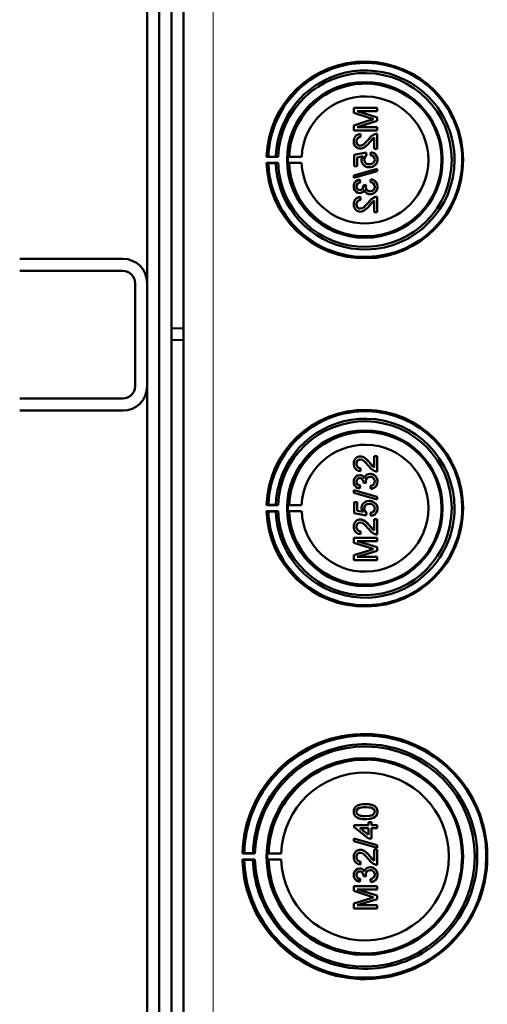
# Model space of a CAD drawing. Extents: x -1358 to 1757, y -1535 to 612.
# Tile 10 of 84: x 441 to 518, y -1298 to -1136. Entities that reach past the tile are written whole.
import ezdxf

# ---------------------------------------------------------------- set-up
doc = ezdxf.new("R2010")
doc.units = 0

msp = doc.modelspace()

# ---------------------------------------------------------------- linework, layer by layer
at = {"color": 7, "lineweight": 50}
for p, q in [((467.79, -1361.82), (467.79, -1014.32)), ((465.79, -1041.39), (465.79, -1187.14)), ((461.79, -1179.67), (461.79, -1049.67)), ((463.79, -1311.26), (463.79, -1064.88)), ((499.67, -1150.83), (495.82, -1150.83)), ((495.82, -1151.64), (495.82, -1150.83)), ((499.67, -1150.83), (499.68, -1150.83)), ((499.67, -1150.83), (499.67, -1151.37)), ((499.68, -1150.83), (499.68, -1151.37)), ((495.82, -1151.64), (498.52, -1152.51)), ((499.67, -1152.39), (496.41, -1151.37)), ((496.41, -1151.37), (499.67, -1151.37)), ((499.68, -1152.39), (496.42, -1151.37)), ((499.67, -1151.37), (499.68, -1151.37)), ((499.67, -1152.39), (499.68, -1152.39)), ((499.67, -1152.39), (499.67, -1152.96)), ((499.68, -1152.39), (499.68, -1152.96)), ((498.48, -1152.87), (495.82, -1153.72)), ((495.82, -1154.53), (495.82, -1153.72)), ((496.41, -1153.99), (499.67, -1152.96)), ((499.67, -1153.99), (496.41, -1153.99)), ((496.42, -1153.99), (499.68, -1152.96)), ((499.67, -1152.96), (499.68, -1152.96)), ((499.67, -1153.99), (499.68, -1153.99)), ((499.67, -1153.99), (499.67, -1154.53)), ((499.68, -1153.99), (499.68, -1154.53)), ((495.82, -1154.53), (499.67, -1154.53)), ((496.91, -1155.12), (496.91, -1155.12)), ((496.96, -1155.62), (496.91, -1155.12)), ((496.96, -1155.62), (496.91, -1155.12)), ((496.96, -1155.62), (496.96, -1155.62)), ((498.47, -1156.48), (499.18, -1155.72)), ((499.18, -1157.59), (499.18, -1155.71)), ((499.67, -1154.53), (499.68, -1154.53)), ((499.67, -1155.08), (499.68, -1155.08)), ((499.67, -1155.08), (499.67, -1157.59)), ((499.68, -1155.08), (499.68, -1157.59)), ((496.26, -1156.35), (496.27, -1156.35)), ((498.46, -1156.48), (498.47, -1156.48)), ((481.77, -1158.85), (481.46, -1158.9)), ((481.46, -1158.9), (483.35, -1158.9)), ((482.97, -1158.87), (481.77, -1158.85)), ((483.35, -1158.9), (482.97, -1158.87)), ((485.17, -1158.86), (484.96, -1158.9)), ((484.96, -1158.9), (487.24, -1158.9)), ((487.24, -1158.9), (485.17, -1158.86)), ((497.84, -1158.19), (495.87, -1158.58)), ((495.87, -1160.41), (495.87, -1158.58)), ((496.36, -1158.99), (497.36, -1158.79)), ((496.36, -1158.99), (496.37, -1158.99)), ((496.36, -1158.99), (496.36, -1160.41)), ((496.37, -1158.99), (497.37, -1158.79)), ((496.37, -1158.99), (496.37, -1160.41)), ((496.88, -1157.54), (496.89, -1157.54)), ((497.84, -1158.19), (497.85, -1158.19)), ((497.89, -1158.68), (497.84, -1158.19)), ((497.9, -1158.68), (497.85, -1158.19)), ((497.89, -1158.68), (497.9, -1158.68)), ((498.63, -1158.14), (498.59, -1158.63)), ((498.63, -1158.14), (498.64, -1158.14)), ((499.18, -1157.59), (499.67, -1157.59)), ((499.67, -1157.59), (499.68, -1157.59)), ((481.77, -1159.94), (481.46, -1159.9)), ((481.46, -1159.9), (483.35, -1159.9)), ((482.97, -1159.92), (481.77, -1159.94)), ((483.35, -1159.9), (482.97, -1159.92)), ((485.17, -1159.93), (484.96, -1159.9)), ((484.96, -1159.9), (487.24, -1159.9)), ((487.24, -1159.9), (485.17, -1159.93)), ((495.87, -1160.41), (496.36, -1160.41)), ((496.36, -1160.41), (496.37, -1160.41)), ((497.55, -1159.34), (497.56, -1159.34)), ((498.35, -1160.61), (498.36, -1160.61)), ((499.25, -1160.31), (499.26, -1160.31)), ((499.72, -1159.33), (499.73, -1159.33)), ((499.67, -1160.85), (495.82, -1161.94)), ((495.82, -1162.35), (499.67, -1161.26)), ((495.82, -1162.35), (495.82, -1161.94)), ((495.83, -1162.35), (499.68, -1161.26)), ((499.67, -1160.85), (499.68, -1160.85)), ((499.67, -1160.85), (499.67, -1161.26)), ((499.67, -1161.26), (499.68, -1161.26)), ((499.68, -1160.85), (499.68, -1161.26)), ((495.82, -1162.35), (495.83, -1162.35)), ((496.26, -1163.77), (496.27, -1163.77)), ((496.81, -1162.63), (496.82, -1162.63)), ((496.86, -1163.13), (496.81, -1162.63)), ((496.86, -1163.13), (496.82, -1162.63)), ((496.86, -1163.13), (496.86, -1163.13)), ((497.84, -1163.52), (497.4, -1163.57)), ((497.4, -1163.57), (497.41, -1163.64)), ((497.79, -1163.84), (497.8, -1163.84)), ((497.84, -1163.52), (497.85, -1163.52)), ((498.63, -1162.58), (498.59, -1163.08)), ((498.63, -1162.58), (498.64, -1162.58)), ((499.72, -1163.78), (499.73, -1163.78)), ((496.8, -1164.85), (496.81, -1164.85)), ((496.91, -1165.5), (496.91, -1165.5)), ((496.96, -1165.99), (496.91, -1165.5)), ((496.96, -1165.99), (496.91, -1165.5)), ((498.51, -1165.05), (498.52, -1165.05)), ((499.67, -1165.45), (499.68, -1165.45)), ((499.67, -1165.45), (499.67, -1167.97)), ((499.68, -1165.45), (499.68, -1167.97)), ((496.26, -1166.72), (496.27, -1166.72)), ((496.96, -1165.99), (496.96, -1165.99)), ((498.46, -1166.85), (498.47, -1166.85)), ((498.47, -1166.85), (499.18, -1166.09)), ((499.18, -1167.97), (499.18, -1166.08)), ((496.88, -1167.92), (496.89, -1167.92)), ((499.18, -1167.97), (499.67, -1167.97)), ((499.67, -1167.97), (499.68, -1167.97)), ((440.79, -1175.67), (457.79, -1175.67)), ((440.79, -1177.67), (457.79, -1177.67)), ((459.79, -1196.67), (459.79, -1179.67)), ((461.79, -1196.67), (461.79, -1179.67)), ((465.79, -1187.14), (467.79, -1187.07)), ((465.79, -1187.14), (465.79, -1189)), ((465.79, -1189), (465.79, -1334.75)), ((465.79, -1189), (467.79, -1189.07)), ((461.79, -1326.67), (461.79, -1196.67)), ((457.79, -1198.67), (440.79, -1198.67)), ((457.79, -1200.67), (440.79, -1200.67)), ((496.88, -1208.22), (496.89, -1208.22)), ((498.46, -1209.29), (498.47, -1209.29)), ((498.47, -1209.29), (499.18, -1210.05)), ((499.18, -1208.17), (499.67, -1208.17)), ((499.18, -1210.06), (499.18, -1208.17)), ((499.67, -1208.17), (499.67, -1210.69)), ((499.67, -1208.17), (499.68, -1208.17)), ((499.68, -1208.17), (499.68, -1210.69)), ((496.26, -1209.42), (496.27, -1209.42)), ((496.96, -1210.15), (496.91, -1210.64)), ((496.96, -1210.15), (496.91, -1210.64)), ((496.91, -1210.64), (496.91, -1210.64)), ((496.96, -1210.15), (496.96, -1210.15)), ((499.67, -1210.69), (499.68, -1210.69)), ((496.26, -1212.36), (496.27, -1212.36)), ((496.8, -1211.28), (496.81, -1211.28)), ((497.4, -1212.57), (497.41, -1212.5)), ((497.84, -1212.62), (497.4, -1212.57)), ((497.79, -1212.3), (497.8, -1212.3)), ((498.51, -1211.09), (498.52, -1211.09)), ((499.72, -1212.36), (499.73, -1212.36)), ((495.82, -1213.79), (499.67, -1214.88)), ((495.82, -1214.2), (495.82, -1213.79)), ((495.82, -1213.79), (495.83, -1213.79)), ((499.67, -1215.29), (495.82, -1214.2)), ((495.83, -1213.79), (499.68, -1214.88)), ((496.86, -1213.01), (496.81, -1213.51)), ((496.81, -1213.51), (496.82, -1213.51)), ((496.86, -1213.01), (496.82, -1213.51)), ((496.86, -1213.01), (496.86, -1213.01)), ((497.84, -1212.62), (497.85, -1212.62)), ((498.63, -1213.56), (498.59, -1213.06)), ((498.63, -1213.56), (498.64, -1213.56)), ((495.87, -1215.73), (496.36, -1215.73)), ((495.87, -1217.56), (495.87, -1215.73)), ((496.36, -1215.73), (496.36, -1217.15)), ((496.36, -1215.73), (496.37, -1215.73)), ((496.37, -1215.73), (496.37, -1217.15)), ((498.35, -1215.53), (498.36, -1215.53)), ((499.25, -1215.83), (499.26, -1215.83)), ((499.67, -1214.88), (499.67, -1215.29)), ((499.67, -1214.88), (499.68, -1214.88)), ((499.67, -1215.29), (499.68, -1215.29)), ((499.68, -1214.88), (499.68, -1215.29)), ((481.77, -1216.2), (481.46, -1216.24)), ((481.46, -1216.24), (483.35, -1216.24)), ((481.77, -1217.29), (481.46, -1217.24)), ((481.46, -1217.24), (483.35, -1217.24)), ((482.97, -1216.21), (481.77, -1216.2)), ((482.97, -1217.27), (481.77, -1217.29)), ((483.35, -1216.24), (482.97, -1216.21)), ((483.35, -1217.24), (482.97, -1217.27)), ((485.17, -1216.21), (484.96, -1216.24)), ((484.96, -1216.24), (487.24, -1216.24)), ((485.17, -1217.27), (484.96, -1217.24)), ((484.96, -1217.24), (487.24, -1217.24)), ((487.24, -1216.24), (485.17, -1216.21)), ((487.24, -1217.24), (485.17, -1217.27)), ((496.36, -1217.15), (497.36, -1217.35)), ((496.36, -1217.15), (496.37, -1217.15)), ((496.37, -1217.15), (497.37, -1217.35)), ((497.55, -1216.8), (497.56, -1216.8)), ((497.89, -1217.46), (497.84, -1217.95)), ((497.9, -1217.46), (497.85, -1217.95)), ((497.89, -1217.46), (497.9, -1217.46)), ((499.72, -1216.8), (499.73, -1216.8)), ((497.84, -1217.95), (495.87, -1217.56)), ((496.88, -1218.59), (496.89, -1218.59)), ((497.84, -1217.95), (497.85, -1217.95)), ((498.63, -1218), (498.59, -1217.51)), ((498.63, -1218), (498.64, -1218)), ((499.18, -1220.43), (499.18, -1218.54)), ((499.18, -1218.54), (499.67, -1218.54)), ((499.67, -1218.54), (499.67, -1221.06)), ((499.67, -1218.54), (499.68, -1218.54)), ((499.68, -1218.54), (499.68, -1221.06)), ((496.26, -1219.79), (496.27, -1219.79)), ((496.96, -1220.52), (496.91, -1221.01)), ((496.96, -1220.52), (496.91, -1221.01)), ((496.96, -1220.52), (496.96, -1220.52)), ((498.46, -1219.66), (498.47, -1219.66)), ((498.47, -1219.66), (499.18, -1220.42)), ((495.82, -1221.61), (499.67, -1221.61)), ((495.82, -1222.42), (495.82, -1221.61)), ((496.41, -1222.15), (499.67, -1223.18)), ((499.67, -1222.15), (496.41, -1222.15)), ((496.42, -1222.15), (499.68, -1223.18)), ((496.91, -1221.01), (496.91, -1221.02)), ((499.67, -1221.06), (499.68, -1221.06)), ((499.67, -1221.61), (499.67, -1222.15)), ((499.67, -1221.61), (499.68, -1221.61)), ((499.67, -1222.15), (499.68, -1222.15)), ((499.68, -1221.61), (499.68, -1222.15)), ((498.48, -1223.27), (495.82, -1222.42)), ((495.82, -1224.49), (498.52, -1223.63)), ((499.67, -1223.75), (496.41, -1224.77)), ((499.68, -1223.75), (496.42, -1224.77)), ((499.67, -1223.18), (499.67, -1223.75)), ((499.67, -1223.18), (499.68, -1223.18)), ((499.67, -1223.75), (499.68, -1223.75)), ((499.68, -1223.18), (499.68, -1223.75)), ((495.82, -1225.31), (495.82, -1224.49)), ((499.67, -1225.31), (495.82, -1225.31)), ((496.41, -1224.77), (499.67, -1224.77)), ((499.67, -1224.77), (499.67, -1225.31)), ((499.67, -1224.77), (499.68, -1224.77)), ((499.67, -1225.31), (499.68, -1225.31)), ((499.68, -1224.77), (499.68, -1225.31)), ((497.77, -1265.47), (497.78, -1265.47)), ((496.26, -1266.71), (496.27, -1266.71)), ((496.53, -1267.22), (496.53, -1267.22)), ((499.35, -1267.56), (499.36, -1267.56)), ((499.72, -1266.7), (499.73, -1266.7)), ((495.87, -1268.93), (498.24, -1268.93)), ((495.87, -1269.27), (495.87, -1268.93)), ((498.24, -1271.1), (495.87, -1269.27)), ((497.77, -1267.94), (497.78, -1267.94)), ((498.24, -1268.43), (498.73, -1268.43)), ((498.24, -1268.93), (498.24, -1268.43)), ((498.73, -1268.43), (498.73, -1268.93)), ((498.73, -1268.43), (498.74, -1268.43)), ((498.73, -1268.93), (499.67, -1268.93)), ((498.74, -1268.43), (498.74, -1268.93)), ((499.67, -1268.93), (499.67, -1269.42)), ((499.67, -1268.93), (499.68, -1268.93)), ((499.68, -1268.93), (499.68, -1269.42)), ((496.85, -1269.42), (498.24, -1270.49)), ((498.24, -1269.42), (496.85, -1269.42)), ((496.86, -1269.42), (498.25, -1270.49)), ((498.24, -1270.49), (498.24, -1269.42)), ((498.73, -1269.42), (498.73, -1271.1)), ((499.67, -1269.42), (498.73, -1269.42)), ((498.74, -1269.42), (498.74, -1271.1)), ((499.67, -1269.42), (499.68, -1269.42)), ((495.82, -1271.14), (499.67, -1272.22)), ((495.82, -1271.54), (495.82, -1271.14)), ((495.82, -1271.14), (495.83, -1271.14)), ((499.67, -1272.63), (495.82, -1271.54)), ((495.83, -1271.14), (499.68, -1272.22)), ((498.73, -1271.1), (498.24, -1271.1)), ((498.73, -1271.1), (498.74, -1271.1)), ((499.67, -1272.22), (499.67, -1272.63)), ((499.67, -1272.22), (499.68, -1272.22)), ((499.68, -1272.22), (499.68, -1272.63)), ((477.79, -1273.54), (477.49, -1273.59)), ((477.49, -1273.59), (479.55, -1273.59)), ((479.21, -1273.56), (477.79, -1273.54)), ((479.55, -1273.59), (479.21, -1273.56)), ((481.79, -1273.55), (481.58, -1273.59)), ((481.58, -1273.59), (483.86, -1273.59)), ((483.86, -1273.59), (481.79, -1273.55)), ((496.26, -1274.17), (496.27, -1274.17)), ((496.88, -1272.98), (496.89, -1272.98)), ((498.46, -1274.04), (498.47, -1274.04)), ((498.47, -1274.04), (499.18, -1274.8)), ((499.18, -1274.81), (499.18, -1272.93)), ((499.18, -1272.93), (499.67, -1272.93)), ((499.67, -1272.63), (499.68, -1272.63)), ((499.67, -1272.93), (499.67, -1275.45)), ((499.67, -1272.93), (499.68, -1272.93)), ((499.68, -1272.93), (499.68, -1275.45)), ((477.49, -1274.59), (477.79, -1274.63)), ((479.55, -1274.59), (477.49, -1274.59)), ((477.79, -1274.63), (479.21, -1274.61)), ((479.21, -1274.61), (479.55, -1274.59)), ((481.79, -1274.62), (481.58, -1274.59)), ((481.58, -1274.59), (483.86, -1274.59)), ((483.86, -1274.59), (481.79, -1274.62)), ((496.95, -1274.9), (496.9, -1275.4)), ((496.9, -1275.4), (496.91, -1275.4)), ((496.96, -1274.9), (496.91, -1275.4)), ((496.95, -1274.9), (496.96, -1274.9)), ((499.67, -1275.45), (499.68, -1275.45)), ((496.26, -1277.12), (496.27, -1277.12)), ((496.8, -1276.04), (496.8, -1276.04)), ((497.4, -1277.33), (497.4, -1277.25)), ((497.84, -1277.38), (497.4, -1277.33)), ((497.79, -1277.06), (497.8, -1277.06)), ((497.84, -1277.38), (497.85, -1277.38)), ((498.51, -1275.84), (498.52, -1275.84)), ((499.72, -1277.11), (499.73, -1277.11)), ((495.82, -1278.95), (499.67, -1278.95)), ((495.82, -1279.76), (495.82, -1278.95)), ((496.86, -1277.77), (496.81, -1278.26)), ((496.85, -1277.77), (496.81, -1278.26)), ((496.81, -1278.26), (496.81, -1278.26)), ((496.85, -1277.77), (496.86, -1277.77)), ((498.63, -1278.31), (498.58, -1277.82)), ((498.63, -1278.31), (498.64, -1278.31)), ((499.67, -1278.95), (499.67, -1279.5)), ((499.67, -1278.95), (499.68, -1278.95)), ((499.68, -1278.95), (499.68, -1279.5)), ((498.47, -1280.62), (495.82, -1279.76)), ((496.41, -1279.5), (499.67, -1280.52)), ((499.67, -1279.5), (496.41, -1279.5)), ((496.42, -1279.5), (499.68, -1280.52)), ((499.67, -1279.5), (499.68, -1279.5)), ((499.67, -1280.52), (499.67, -1281.09)), ((499.67, -1280.52), (499.68, -1280.52)), ((499.68, -1280.52), (499.68, -1281.09)), ((495.82, -1281.84), (498.52, -1280.98)), ((495.82, -1282.66), (495.82, -1281.84)), ((499.67, -1281.09), (496.41, -1282.11)), ((496.41, -1282.11), (499.67, -1282.11)), ((499.68, -1281.09), (496.42, -1282.11)), ((499.67, -1281.09), (499.68, -1281.09)), ((499.67, -1282.11), (499.67, -1282.66)), ((499.67, -1282.11), (499.68, -1282.11)), ((499.68, -1282.11), (499.68, -1282.66)), ((499.67, -1282.66), (495.82, -1282.66)), ((499.67, -1282.66), (499.68, -1282.66))]:
    msp.add_line(p, q, dxfattribs=at)
at = {"color": 7, "lineweight": 18}
msp.add_line((472.66, -1361.82), (472.66, -1014.32), dxfattribs=at)
at = {"color": 7, "lineweight": 50}
for points in [[(496.91, -1155.12), (496.55, -1155.2), (496.22, -1155.37), (496.09, -1155.5), (495.91, -1155.82), (495.83, -1156.18), (495.82, -1156.36)], [(496.26, -1156.35), (496.32, -1156.01), (496.45, -1155.82), (496.63, -1155.69), (496.85, -1155.63), (496.96, -1155.62)], [(496.27, -1156.35), (496.3, -1156.13), (496.36, -1155.96), (496.53, -1155.75), (496.77, -1155.64), (496.96, -1155.62)], [(499.33, -1155.13), (499.07, -1155.24), (498.71, -1155.49), (498.23, -1156.02)], [(498.46, -1156.48), (498.87, -1155.99), (499.18, -1155.71)], [(495.82, -1156.36), (495.86, -1156.71), (495.99, -1157.05), (496.16, -1157.26), (496.37, -1157.42), (496.71, -1157.53), (496.88, -1157.54)], [(496.89, -1157.05), (496.68, -1157.02), (496.5, -1156.91), (496.36, -1156.75), (496.29, -1156.55), (496.26, -1156.35)], [(496.9, -1157.05), (496.69, -1157.02), (496.54, -1156.94), (496.41, -1156.8), (496.32, -1156.65), (496.27, -1156.35)], [(496.88, -1157.54), (497.08, -1157.53), (497.45, -1157.4), (497.78, -1157.18), (498.07, -1156.91), (498.46, -1156.48)], [(498.23, -1156.02), (497.65, -1156.66), (497.51, -1156.78), (497.22, -1156.97), (496.89, -1157.05)], [(496.89, -1157.54), (497.18, -1157.51), (497.52, -1157.37), (497.78, -1157.19), (498.19, -1156.8), (498.47, -1156.48)], [(497.36, -1158.79), (497.2, -1159.04), (497.12, -1159.33), (497.1, -1159.48)], [(497.55, -1159.34), (497.6, -1159.03), (497.72, -1158.83), (497.89, -1158.68)], [(497.56, -1159.34), (497.57, -1159.18), (497.68, -1158.89), (497.9, -1158.68)], [(498.59, -1158.63), (498.8, -1158.68), (499, -1158.77), (499.08, -1158.84), (499.25, -1159.12), (499.28, -1159.34)], [(499.72, -1159.33), (499.71, -1159.16), (499.62, -1158.81), (499.54, -1158.65), (499.29, -1158.38), (498.98, -1158.21), (498.63, -1158.14)], [(499.73, -1159.33), (499.69, -1158.98), (499.53, -1158.64), (499.27, -1158.36), (499.04, -1158.23), (498.64, -1158.14)], [(497.1, -1159.48), (497.16, -1159.85), (497.35, -1160.17), (497.64, -1160.42), (497.99, -1160.57), (498.35, -1160.61)], [(498.38, -1160.11), (498.12, -1160.09), (498, -1160.05), (497.77, -1159.92), (497.69, -1159.83), (497.58, -1159.59), (497.55, -1159.34)], [(498.35, -1160.61), (498.64, -1160.58), (499.01, -1160.46), (499.25, -1160.31)], [(498.36, -1160.61), (498.56, -1160.6), (498.92, -1160.51), (499.26, -1160.31)], [(499.28, -1159.34), (499.24, -1159.6), (499.1, -1159.83), (499.01, -1159.93), (498.77, -1160.05), (498.51, -1160.11), (498.38, -1160.11)], [(499.25, -1160.31), (499.49, -1160.07), (499.61, -1159.88), (499.68, -1159.67), (499.72, -1159.33)], [(499.26, -1160.31), (499.43, -1160.16), (499.56, -1159.98), (499.66, -1159.78), (499.71, -1159.56), (499.73, -1159.33)], [(496.81, -1162.63), (496.49, -1162.72), (496.21, -1162.89), (495.99, -1163.14), (495.86, -1163.44), (495.82, -1163.76)], [(495.82, -1163.76), (495.86, -1164.08), (495.99, -1164.39), (496.2, -1164.64), (496.48, -1164.8), (496.8, -1164.85)], [(496.26, -1163.77), (496.29, -1163.58), (496.43, -1163.33), (496.58, -1163.21), (496.86, -1163.13)], [(496.82, -1164.36), (496.64, -1164.33), (496.48, -1164.25), (496.31, -1164.04), (496.26, -1163.77)], [(496.27, -1163.77), (496.3, -1163.58), (496.37, -1163.41), (496.49, -1163.28), (496.65, -1163.18), (496.86, -1163.13)], [(496.82, -1164.36), (496.65, -1164.34), (496.43, -1164.2), (496.3, -1163.99), (496.27, -1163.77)], [(497.41, -1163.64), (497.38, -1163.85), (497.26, -1164.14), (497.11, -1164.28), (497.02, -1164.33), (496.82, -1164.36)], [(498.51, -1164.56), (498.28, -1164.53), (498.08, -1164.43), (497.99, -1164.35), (497.86, -1164.16), (497.8, -1163.94), (497.79, -1163.84)], [(498.52, -1164.56), (498.29, -1164.53), (498.12, -1164.45), (497.92, -1164.25), (497.81, -1163.98), (497.8, -1163.84)], [(498.51, -1165.05), (498.71, -1165.04), (499.08, -1164.91), (499.39, -1164.67), (499.61, -1164.35), (499.71, -1163.97), (499.72, -1163.78)], [(499.28, -1163.8), (499.27, -1163.92), (499.2, -1164.15), (499.06, -1164.35), (498.86, -1164.49), (498.62, -1164.55), (498.51, -1164.56)], [(498.52, -1165.05), (498.91, -1164.99), (499.14, -1164.88), (499.35, -1164.72), (499.51, -1164.53), (499.68, -1164.17), (499.73, -1163.78)], [(498.59, -1163.08), (498.8, -1163.14), (499, -1163.23), (499.21, -1163.48), (499.28, -1163.8)], [(499.72, -1163.78), (499.68, -1163.43), (499.53, -1163.1), (499.29, -1162.84), (499.14, -1162.74), (498.8, -1162.61), (498.63, -1162.58)], [(499.73, -1163.78), (499.69, -1163.43), (499.6, -1163.2), (499.46, -1162.99), (499.19, -1162.76), (498.84, -1162.62), (498.64, -1162.58)], [(496.91, -1165.5), (496.55, -1165.57), (496.22, -1165.75), (496.09, -1165.88), (495.91, -1166.2), (495.83, -1166.56), (495.82, -1166.73)], [(496.8, -1164.85), (496.99, -1164.83), (497.18, -1164.76), (497.34, -1164.65), (497.52, -1164.41), (497.56, -1164.33)], [(496.81, -1164.85), (497, -1164.83), (497.18, -1164.76), (497.35, -1164.65), (497.47, -1164.5), (497.57, -1164.34)], [(497.56, -1164.33), (497.65, -1164.57), (497.8, -1164.78), (498.01, -1164.94), (498.26, -1165.03), (498.51, -1165.05)], [(499.33, -1165.5), (499.07, -1165.61), (498.71, -1165.86), (498.23, -1166.39)], [(495.82, -1166.73), (495.86, -1167.09), (495.99, -1167.42), (496.16, -1167.63), (496.37, -1167.79), (496.71, -1167.9), (496.88, -1167.92)], [(496.26, -1166.72), (496.32, -1166.39), (496.45, -1166.19), (496.63, -1166.06), (496.85, -1166), (496.96, -1165.99)], [(496.89, -1167.42), (496.68, -1167.39), (496.5, -1167.28), (496.36, -1167.12), (496.29, -1166.92), (496.26, -1166.72)], [(496.27, -1166.72), (496.3, -1166.5), (496.36, -1166.33), (496.53, -1166.12), (496.77, -1166.01), (496.96, -1165.99)], [(496.9, -1167.42), (496.69, -1167.39), (496.54, -1167.31), (496.41, -1167.18), (496.32, -1167.02), (496.27, -1166.72)], [(496.88, -1167.92), (497.08, -1167.9), (497.45, -1167.78), (497.78, -1167.56), (498.07, -1167.29), (498.46, -1166.85)], [(498.23, -1166.39), (497.65, -1167.03), (497.51, -1167.15), (497.22, -1167.34), (496.89, -1167.42)], [(496.89, -1167.92), (497.18, -1167.88), (497.52, -1167.74), (497.78, -1167.57), (498.19, -1167.17), (498.47, -1166.85)], [(498.46, -1166.85), (498.87, -1166.37), (499.18, -1166.08)], [(495.82, -1209.41), (495.86, -1209.05), (495.99, -1208.72), (496.16, -1208.51), (496.37, -1208.35), (496.71, -1208.23), (496.88, -1208.22)], [(496.89, -1208.72), (496.68, -1208.75), (496.5, -1208.86), (496.36, -1209.02), (496.29, -1209.21), (496.26, -1209.42)], [(496.9, -1208.72), (496.69, -1208.75), (496.54, -1208.83), (496.41, -1208.96), (496.32, -1209.11), (496.27, -1209.42)], [(496.88, -1208.22), (497.08, -1208.24), (497.45, -1208.36), (497.78, -1208.58), (498.07, -1208.85), (498.46, -1209.29)], [(496.89, -1208.22), (497.18, -1208.26), (497.52, -1208.39), (497.78, -1208.57), (498.19, -1208.97), (498.47, -1209.29)], [(498.23, -1209.75), (497.65, -1209.11), (497.51, -1208.99), (497.22, -1208.8), (496.89, -1208.72)], [(498.46, -1209.29), (498.87, -1209.77), (499.18, -1210.06)], [(496.91, -1210.64), (496.55, -1210.57), (496.22, -1210.39), (496.09, -1210.26), (495.91, -1209.94), (495.83, -1209.58), (495.82, -1209.41)], [(496.26, -1209.42), (496.32, -1209.75), (496.45, -1209.94), (496.63, -1210.08), (496.85, -1210.14), (496.96, -1210.15)], [(496.27, -1209.42), (496.3, -1209.64), (496.36, -1209.81), (496.53, -1210.02), (496.77, -1210.13), (496.96, -1210.15)], [(499.33, -1210.64), (499.07, -1210.52), (498.71, -1210.28), (498.23, -1209.75)], [(495.82, -1212.38), (495.86, -1212.06), (495.99, -1211.75), (496.2, -1211.5), (496.48, -1211.34), (496.8, -1211.28)], [(496.81, -1213.51), (496.49, -1213.42), (496.21, -1213.25), (495.99, -1213), (495.86, -1212.7), (495.82, -1212.38)], [(496.82, -1211.78), (496.64, -1211.8), (496.48, -1211.89), (496.31, -1212.1), (496.26, -1212.36)], [(496.26, -1212.36), (496.29, -1212.56), (496.43, -1212.81), (496.58, -1212.93), (496.86, -1213.01)], [(496.82, -1211.78), (496.65, -1211.8), (496.43, -1211.94), (496.3, -1212.15), (496.27, -1212.36)], [(496.27, -1212.36), (496.3, -1212.56), (496.37, -1212.73), (496.49, -1212.86), (496.65, -1212.95), (496.86, -1213.01)], [(496.8, -1211.28), (496.99, -1211.31), (497.18, -1211.38), (497.34, -1211.49), (497.52, -1211.72), (497.56, -1211.81)], [(496.81, -1211.28), (497, -1211.31), (497.18, -1211.38), (497.35, -1211.49), (497.47, -1211.64), (497.57, -1211.8)], [(497.41, -1212.5), (497.38, -1212.29), (497.26, -1212), (497.11, -1211.85), (497.02, -1211.81), (496.82, -1211.78)], [(497.56, -1211.81), (497.65, -1211.57), (497.8, -1211.36), (498.01, -1211.2), (498.26, -1211.11), (498.51, -1211.09)], [(498.51, -1211.58), (498.28, -1211.61), (498.08, -1211.71), (497.99, -1211.79), (497.86, -1211.97), (497.8, -1212.19), (497.79, -1212.3)], [(498.52, -1211.58), (498.29, -1211.61), (498.12, -1211.69), (497.92, -1211.89), (497.81, -1212.16), (497.8, -1212.3)], [(498.51, -1211.09), (498.71, -1211.1), (499.08, -1211.22), (499.39, -1211.47), (499.61, -1211.79), (499.71, -1212.17), (499.72, -1212.36)], [(499.28, -1212.34), (499.27, -1212.22), (499.2, -1211.99), (499.06, -1211.79), (498.86, -1211.65), (498.62, -1211.59), (498.51, -1211.58)], [(498.52, -1211.09), (498.91, -1211.15), (499.14, -1211.26), (499.35, -1211.42), (499.51, -1211.61), (499.68, -1211.97), (499.73, -1212.36)], [(498.59, -1213.06), (498.8, -1213), (499, -1212.91), (499.21, -1212.66), (499.28, -1212.34)], [(499.72, -1212.36), (499.68, -1212.71), (499.53, -1213.04), (499.29, -1213.3), (499.14, -1213.4), (498.8, -1213.53), (498.63, -1213.56)], [(499.73, -1212.36), (499.69, -1212.71), (499.6, -1212.94), (499.46, -1213.15), (499.19, -1213.38), (498.84, -1213.52), (498.64, -1213.56)], [(497.1, -1216.66), (497.16, -1216.29), (497.35, -1215.96), (497.64, -1215.72), (497.99, -1215.57), (498.35, -1215.53)], [(498.35, -1215.53), (498.64, -1215.56), (499.01, -1215.67), (499.25, -1215.83)], [(498.36, -1215.53), (498.56, -1215.54), (498.92, -1215.63), (499.26, -1215.83)], [(499.25, -1215.83), (499.49, -1216.07), (499.61, -1216.26), (499.68, -1216.47), (499.72, -1216.8)], [(499.26, -1215.83), (499.43, -1215.98), (499.56, -1216.16), (499.66, -1216.36), (499.71, -1216.58), (499.73, -1216.8)], [(497.36, -1217.35), (497.2, -1217.1), (497.12, -1216.81), (497.1, -1216.66)], [(498.38, -1216.03), (498.12, -1216.05), (498, -1216.09), (497.77, -1216.22), (497.69, -1216.31), (497.58, -1216.55), (497.55, -1216.8)], [(497.55, -1216.8), (497.6, -1217.11), (497.72, -1217.31), (497.89, -1217.46)], [(498.39, -1216.03), (498.13, -1216.05), (497.87, -1216.15), (497.66, -1216.36), (497.59, -1216.54), (497.56, -1216.8)], [(497.56, -1216.8), (497.57, -1216.96), (497.68, -1217.24), (497.9, -1217.46)], [(499.28, -1216.8), (499.24, -1216.54), (499.1, -1216.3), (499.01, -1216.21), (498.77, -1216.09), (498.51, -1216.03), (498.38, -1216.03)], [(498.59, -1217.51), (498.8, -1217.46), (499, -1217.36), (499.08, -1217.3), (499.25, -1217.01), (499.28, -1216.8)], [(499.72, -1216.8), (499.71, -1216.98), (499.62, -1217.33), (499.54, -1217.49), (499.29, -1217.75), (498.98, -1217.93), (498.63, -1218)], [(499.73, -1216.8), (499.69, -1217.16), (499.53, -1217.5), (499.27, -1217.78), (499.04, -1217.91), (498.64, -1218)], [(495.82, -1219.78), (495.86, -1219.42), (495.99, -1219.09), (496.16, -1218.88), (496.37, -1218.72), (496.71, -1218.61), (496.88, -1218.59)], [(496.88, -1218.59), (497.08, -1218.61), (497.45, -1218.74), (497.78, -1218.95), (498.07, -1219.22), (498.46, -1219.66)], [(496.89, -1218.59), (497.18, -1218.63), (497.52, -1218.77), (497.78, -1218.94), (498.19, -1219.34), (498.47, -1219.66)], [(496.91, -1221.01), (496.55, -1220.94), (496.22, -1220.76), (496.09, -1220.63), (495.91, -1220.32), (495.83, -1219.96), (495.82, -1219.78)], [(496.89, -1219.09), (496.68, -1219.12), (496.5, -1219.23), (496.36, -1219.39), (496.29, -1219.59), (496.26, -1219.79)], [(496.26, -1219.79), (496.32, -1220.12), (496.45, -1220.32), (496.63, -1220.45), (496.85, -1220.51), (496.96, -1220.52)], [(496.9, -1219.09), (496.69, -1219.12), (496.54, -1219.2), (496.41, -1219.33), (496.32, -1219.49), (496.27, -1219.79)], [(496.27, -1219.79), (496.3, -1220.01), (496.36, -1220.18), (496.53, -1220.39), (496.77, -1220.5), (496.96, -1220.52)], [(498.23, -1220.12), (497.65, -1219.48), (497.51, -1219.36), (497.22, -1219.17), (496.89, -1219.09)], [(499.33, -1221.01), (499.07, -1220.9), (498.71, -1220.65), (498.23, -1220.12)], [(498.46, -1219.66), (498.87, -1220.15), (499.18, -1220.43)], [(495.82, -1266.7), (495.84, -1266.44), (495.92, -1266.19), (496.07, -1265.97), (496.27, -1265.8), (496.42, -1265.71), (496.75, -1265.59), (497.26, -1265.49), (497.77, -1265.47)], [(497.77, -1265.96), (497.4, -1265.97), (497.08, -1266), (496.8, -1266.06), (496.67, -1266.11), (496.41, -1266.3), (496.28, -1266.56), (496.26, -1266.71)], [(497.78, -1265.96), (497.21, -1265.99), (496.84, -1266.05), (496.66, -1266.12), (496.5, -1266.22), (496.38, -1266.36), (496.28, -1266.62), (496.27, -1266.71)], [(497.77, -1265.47), (498.29, -1265.49), (498.81, -1265.59), (499.05, -1265.68), (499.28, -1265.8), (499.48, -1265.98), (499.62, -1266.2), (499.7, -1266.46), (499.72, -1266.7)], [(499.27, -1266.7), (499.25, -1266.52), (499.11, -1266.29), (498.86, -1266.1), (498.64, -1266.04), (498.33, -1265.99), (497.77, -1265.96)], [(497.78, -1265.47), (498.27, -1265.49), (498.45, -1265.51), (498.95, -1265.63), (499.3, -1265.81), (499.55, -1266.06), (499.69, -1266.4), (499.73, -1266.7)], [(497.77, -1267.94), (497.25, -1267.91), (496.73, -1267.82), (496.37, -1267.67), (496.26, -1267.6), (496.06, -1267.43), (495.92, -1267.2), (495.84, -1266.95), (495.82, -1266.7)], [(496.26, -1266.71), (496.27, -1266.83), (496.36, -1267.05), (496.53, -1267.22)], [(496.27, -1266.71), (496.29, -1266.89), (496.44, -1267.14), (496.53, -1267.22)], [(496.53, -1267.22), (496.93, -1267.37), (497.27, -1267.42), (497.78, -1267.44)], [(496.53, -1267.22), (496.87, -1267.36), (497.25, -1267.42), (497.77, -1267.44)], [(497.77, -1267.44), (498.43, -1267.41), (498.7, -1267.36), (498.83, -1267.31), (499.1, -1267.13), (499.25, -1266.89), (499.27, -1266.7)], [(499.35, -1267.56), (499.06, -1267.73), (498.59, -1267.87), (497.93, -1267.94), (497.77, -1267.94)], [(499.36, -1267.56), (498.93, -1267.78), (498.44, -1267.89), (497.78, -1267.94)], [(499.72, -1266.7), (499.66, -1267.09), (499.54, -1267.35), (499.35, -1267.56)], [(499.73, -1266.7), (499.67, -1267.08), (499.49, -1267.43), (499.36, -1267.56)], [(495.82, -1274.16), (495.86, -1273.81), (495.99, -1273.47), (496.16, -1273.26), (496.37, -1273.1), (496.71, -1272.99), (496.88, -1272.98)], [(496.9, -1275.4), (496.54, -1275.32), (496.22, -1275.15), (496.09, -1275.02), (495.9, -1274.7), (495.83, -1274.34), (495.82, -1274.16)], [(496.89, -1273.47), (496.68, -1273.5), (496.5, -1273.61), (496.36, -1273.77), (496.28, -1273.97), (496.26, -1274.17)], [(496.26, -1274.17), (496.32, -1274.51), (496.44, -1274.7), (496.63, -1274.83), (496.85, -1274.9), (496.95, -1274.9)], [(496.89, -1273.47), (496.69, -1273.5), (496.54, -1273.58), (496.41, -1273.72), (496.32, -1273.87), (496.27, -1274.17)], [(496.27, -1274.17), (496.29, -1274.39), (496.36, -1274.56), (496.53, -1274.77), (496.77, -1274.88), (496.96, -1274.9)], [(496.88, -1272.98), (497.08, -1272.99), (497.45, -1273.12), (497.78, -1273.34), (498.07, -1273.61), (498.46, -1274.04)], [(496.89, -1272.98), (497.18, -1273.01), (497.52, -1273.15), (497.78, -1273.33), (498.19, -1273.72), (498.47, -1274.04)], [(498.23, -1274.51), (497.64, -1273.87), (497.51, -1273.74), (497.22, -1273.55), (496.89, -1273.47)], [(498.46, -1274.04), (498.87, -1274.53), (499.18, -1274.81)], [(499.33, -1275.39), (499.06, -1275.28), (498.71, -1275.03), (498.23, -1274.51)], [(495.82, -1277.13), (495.86, -1276.81), (495.98, -1276.51), (496.2, -1276.26), (496.48, -1276.09), (496.8, -1276.04)], [(496.81, -1278.26), (496.49, -1278.17), (496.21, -1278), (495.99, -1277.76), (495.86, -1277.45), (495.82, -1277.13)], [(496.81, -1276.53), (496.64, -1276.56), (496.48, -1276.64), (496.31, -1276.86), (496.26, -1277.12)], [(496.26, -1277.12), (496.29, -1277.31), (496.43, -1277.56), (496.58, -1277.68), (496.85, -1277.77)], [(496.82, -1276.53), (496.65, -1276.56), (496.43, -1276.69), (496.3, -1276.9), (496.27, -1277.12)], [(496.27, -1277.12), (496.29, -1277.31), (496.37, -1277.48), (496.49, -1277.62), (496.65, -1277.71), (496.86, -1277.77)], [(496.8, -1276.04), (497, -1276.06), (497.18, -1276.13), (497.34, -1276.24), (497.47, -1276.39), (497.56, -1276.55)], [(496.8, -1276.04), (496.99, -1276.06), (497.18, -1276.13), (497.34, -1276.24), (497.52, -1276.48), (497.56, -1276.56)], [(497.4, -1277.25), (497.38, -1277.05), (497.26, -1276.76), (497.11, -1276.61), (497.02, -1276.56), (496.81, -1276.53)], [(497.56, -1276.56), (497.65, -1276.32), (497.8, -1276.11), (498.01, -1275.95), (498.26, -1275.87), (498.51, -1275.84)], [(498.51, -1276.33), (498.28, -1276.37), (498.08, -1276.47), (497.99, -1276.54), (497.86, -1276.73), (497.8, -1276.95), (497.79, -1277.06)], [(498.51, -1276.33), (498.28, -1276.37), (498.11, -1276.45), (497.92, -1276.64), (497.81, -1276.91), (497.8, -1277.06)], [(498.51, -1275.84), (498.71, -1275.85), (499.08, -1275.98), (499.39, -1276.22), (499.6, -1276.55), (499.71, -1276.92), (499.72, -1277.11)], [(499.27, -1277.09), (499.27, -1276.97), (499.2, -1276.74), (499.06, -1276.54), (498.86, -1276.41), (498.62, -1276.34), (498.51, -1276.33)], [(498.52, -1275.84), (498.91, -1275.9), (499.14, -1276.01), (499.34, -1276.17), (499.51, -1276.36), (499.68, -1276.72), (499.73, -1277.11)], [(498.58, -1277.82), (498.8, -1277.76), (498.99, -1277.66), (499.21, -1277.41), (499.27, -1277.09)], [(499.72, -1277.11), (499.67, -1277.47), (499.53, -1277.79), (499.29, -1278.06), (499.14, -1278.16), (498.8, -1278.28), (498.63, -1278.31)], [(499.73, -1277.11), (499.68, -1277.46), (499.6, -1277.69), (499.45, -1277.9), (499.18, -1278.13), (498.84, -1278.28), (498.64, -1278.31)]]:
    msp.add_lwpolyline(points, dxfattribs=at)
for centre, radius, start, end in [((497.72, -1159.39), 15.96, 83.4365, 122.3836), ((497.72, -1159.39), 15.96, 44.4909, 83.4341), ((497.73, -1159.39), 15.97, 122.3846, 161.3177), ((497.7, -1159.39), 14.73, 44.4655, 122.3234), ((497.7, -1159.4), 14.74, 122.3251, 177.9537), ((497.73, -1159.39), 12.56, 44.3738, 122.063), ((497.73, -1159.4), 12.57, 122.0669, 177.5759), ((497.67, -1159.39), 10.44, 359.978, 177.2781), ((497.69, -1159.4), 14.74, 359.9979, 44.4686), ((497.71, -1159.4), 15.97, 359.9981, 44.4905), ((497.72, -1159.4), 12.57, 359.9982, 44.376), ((508.19, -1122.07), 31.94, 252.3749, 253.4362), ((507.09, -1179.62), 28.1, 106.5505, 107.8561), ((499.64, -1156.05), 0.972, 88.2771, 108.7969), ((497.73, -1159.4), 12.57, 182.4081, 0.0212), ((497.69, -1159.4), 14.74, 271.0873, 0.0105), ((497.72, -1159.4), 15.97, 271.0418, 0.0107), ((497.73, -1159.4), 15.97, 193.1532, 232.0836), ((497.7, -1159.4), 14.74, 193.2314, 271.0695), ((499.03, -1163.88), 1.24, 162.9877, 177.9725), ((499.04, -1163.88), 1.24, 162.9669, 178.0009), ((499.64, -1166.42), 0.972, 88.2771, 108.7969), ((497.72, -1159.41), 15.96, 232.0841, 271.0298), ((457.79, -1179.67), 4, 0, 90), ((457.79, -1179.67), 2, 0, 90), ((457.79, -1196.67), 2, 270, 0), ((457.79, -1196.67), 4, 270, 360), ((497.72, -1216.73), 15.96, 88.9702, 127.9159), ((497.72, -1216.74), 15.97, 359.9893, 88.9582), ((497.7, -1216.74), 14.74, 88.9305, 166.7686), ((497.69, -1216.74), 14.74, 359.9895, 88.9127), ((497.73, -1216.74), 15.97, 127.9164, 166.8468), ((497.73, -1216.74), 12.57, 359.9788, 177.5919), ((499.64, -1209.72), 0.972, 251.2031, 271.7229), ((499.03, -1212.26), 1.24, 182.0275, 197.0123), ((499.04, -1212.26), 1.24, 181.9991, 197.0331), ((497.7, -1216.74), 14.74, 182.0463, 237.6749), ((497.73, -1216.74), 12.57, 182.4241, 237.9331), ((497.67, -1216.75), 10.44, 182.7219, 0.022), ((497.72, -1216.74), 12.57, 315.624, 0.0018), ((497.69, -1216.74), 14.74, 315.5314, 0.0021), ((497.71, -1216.74), 15.97, 315.5095, 0.0019), ((497.73, -1216.74), 15.97, 198.6823, 237.6154), ((499.64, -1220.09), 0.972, 251.2031, 271.7229), ((507.09, -1196.52), 28.1, 252.1439, 253.4495), ((508.19, -1254.07), 31.94, 106.5638, 107.6251), ((497.73, -1216.75), 12.56, 237.937, 315.6262), ((497.7, -1216.75), 14.73, 237.6766, 315.5345), ((497.72, -1216.75), 15.96, 276.5659, 315.5091), ((497.72, -1216.75), 15.96, 237.6164, 276.5635), ((497.72, -1274.08), 19.93, 50.1361, 128.2004), ((497.69, -1274.08), 18.48, 89.1424, 128.1635), ((497.69, -1274.07), 18.48, 50.1161, 89.1447), ((497.73, -1274.09), 19.95, 128.2036, 167.2203), ((497.7, -1274.09), 18.49, 128.1643, 167.1689), ((497.73, -1274.08), 15.94, 88.9947, 127.951), ((497.72, -1274.08), 15.95, 359.9892, 88.9827), ((497.71, -1274.09), 19.95, 11.1205, 50.1356), ((497.68, -1274.09), 18.49, 11.116, 50.1205), ((497.73, -1274.09), 15.95, 127.9515, 166.8926), ((497.67, -1274.09), 13.82, 182.051, 0.0219), ((497.72, -1274.09), 19.94, 276.3924, 0.0094), ((497.72, -1274.09), 15.95, 315.4977, 0.0019), ((497.68, -1274.09), 18.49, 315.426, 0.0019), ((499.64, -1274.47), 0.972, 251.2031, 271.7229), ((499.03, -1277.01), 1.24, 182.0275, 197.0123), ((499.03, -1277.01), 1.24, 181.9991, 197.0331), ((497.73, -1274.09), 19.94, 198.3281, 237.347), ((497.7, -1274.09), 18.49, 198.3768, 237.3843), ((497.73, -1274.09), 15.95, 198.6388, 237.5823), ((507.09, -1253.87), 28.1, 252.1439, 253.4495), ((508.19, -1311.41), 31.94, 106.5638, 107.6251), ((497.73, -1274.09), 15.94, 276.5435, 315.4973), ((497.69, -1274.1), 18.48, 276.4067, 315.4286), ((497.73, -1274.1), 15.94, 237.5832, 276.5411), ((497.69, -1274.1), 18.48, 237.382, 276.4107), ((497.72, -1274.1), 19.93, 237.3481, 276.3815)]:
    msp.add_arc(centre, radius, start, end, dxfattribs=at)
for centre, major_axis, start_param, end_param in [((497.65, -1159.4), (0, 16.2), 1.60166, 7.823118), ((497.65, -1159.4), (0, 14.31), 1.605732, 7.819046), ((497.65, -1159.4), (0, 12.82), 4.712389, 10.995574), ((497.72, -1159.4), (0, -15.97), 4.386193, 4.678151), ((497.68, -1159.4), (0, -12.74), 4.673119, 4.751659), ((497.72, -1159.4), (0, -15.97), 4.746627, 4.942058), ((497.69, -1159.4), (0, -14.73), 4.748214, 4.943713), ((497.67, -1159.4), (0, -10.45), 4.760263, 7.853982), ((497.65, -1216.74), (0, 16.2), 1.60166, 7.823118), ((497.65, -1216.74), (0, 14.31), 1.605732, 7.819046), ((497.65, -1216.74), (0, 12.82), 1.570796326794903, 7.85398163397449), ((497.67, -1216.74), (0, 10.45), 4.712389, 7.806108), ((497.72, -1216.74), (0, 15.97), 1.341127, 1.536558), ((497.69, -1216.74), (0, 14.73), 1.339472, 1.534971), ((497.72, -1216.74), (0, 15.97), 1.605034, 1.896993), ((497.68, -1216.74), (0, 12.74), 1.531526, 1.610067), ((497.65, -1274.09), (0, 20.18), 1.595577, 7.829201), ((497.65, -1274.09), (0, 18.12), 1.598396, 7.826382), ((497.65, -1274.09), (0, 16.2), 1.570796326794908, 7.853981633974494), ((497.67, -1274.09), (0, 13.83), 4.712389, 7.817815), ((497.72, -1274.09), (0, 19.95), 1.347646, 1.543386), ((497.68, -1274.09), (0, 18.48), 1.346623, 1.542431), ((497.73, -1274.09), (0, 15.95), 1.341927, 1.537397), ((497.68, -1274.09), (0, 18.5), 4.712389, 4.9064), ((497.72, -1274.09), (0, 19.94), 4.712389, 4.906582), ((497.68, -1274.09), (0, 16.12), 1.539765, 1.601828), ((497.72, -1274.09), (0, 19.95), 1.598207, 1.890813), ((497.68, -1274.09), (0, 18.48), 1.599161, 1.891848), ((497.73, -1274.09), (0, 15.95), 1.604196, 1.896234)]:
    msp.add_ellipse(centre, major_axis=major_axis, ratio=0.999657, start_param=start_param, end_param=end_param, dxfattribs=at)

doc.saveas('drawing.dxf')
